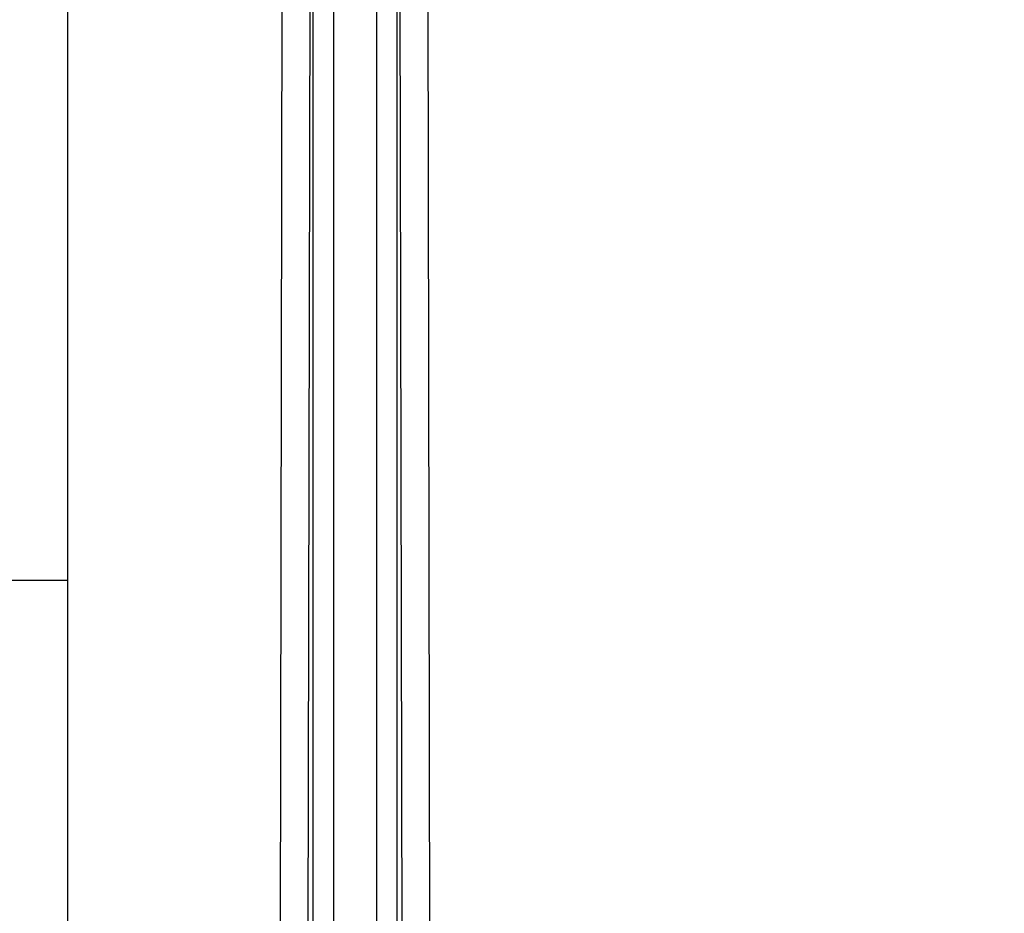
# Model space of a CAD drawing. Header units: inches. Extents: x 144.9 to 238.4, y 214.8 to 247.7.
# Tile 243 of 256: x 177.272 to 177.389, y 244.677 to 244.784. Entities that reach past the tile are written whole.
import ezdxf

# ---------------------------------------------------------------- set-up
doc = ezdxf.new("R2010")
doc.units = ezdxf.units.IN
doc.header["$LTSCALE"] = 0.25
doc.header["$MEASUREMENT"] = 0
doc.layers.add('ANNOTATIONS', color=1, linetype='Continuous')
doc.layers.add('MOTOR LH', color=7, linetype='Continuous')
doc.styles.add('ARIAL', font='arial.ttf', dxfattribs={"height": 0.09375})
doc.dimstyles.new('STANDARD$0', dxfattribs={"dimtxt": 0.09375, "dimasz": 0.09375, "dimexe": 0.03125, "dimexo": 0.046875, "dimgap": 0.09, "dimtad": 0, "dimtih": 1, "dimtoh": 1, "dimdec": 4, "dimzin": 0, "dimdsep": 46, "dimtxsty": 'ARIAL', "dimcen": 0.09, "dimadec": 0, "dimazin": 0, "dimtfac": 1, "dimtdec": 4, "dimtofl": 0, "dimtmove": 0, "dimatfit": 1, "dimfxl": 1, "dimtolj": 1, "dimtzin": 0, "dimarcsym": 0})

# ---------------------------------------------------------------- blocks, each defined once
blk = doc.blocks.new('*D36')
at = {"layer": 'ANNOTATIONS', "color": 0, "lineweight": -2, "transparency": 16777216}
for p, q in [((176.84546, 244.72107), (176.84546, 245.68737)), ((177.98609, 243.53767), (177.98609, 245.68737)), ((176.93921, 245.65612), (177.13066, 245.65612)), ((177.89234, 245.65612), (177.70088, 245.65612))]:
    blk.add_line(p, q, dxfattribs=at)
at = {"layer": 'ANNOTATIONS', "color": 0, "transparency": 16777216}
for points in [[(176.93921, 245.67174), (176.93921, 245.64049), (176.84546, 245.65612)], [(177.89234, 245.67174), (177.89234, 245.64049), (177.98609, 245.65612)]]:
    blk.add_solid(points, dxfattribs=at)
at = {"layer": 'defpoints', "color": 0, "transparency": 16777216}
for p in [(176.84546, 245.65612), (176.84546, 244.67419), (177.98609, 243.4908)]:
    blk.add_point(p, dxfattribs=at)
at = {"layer": 'ANNOTATIONS', "color": 0, "transparency": 16777216, "insert": (177.41577, 245.65612), "char_height": 0.09375, "attachment_point": 5, "style": 'ARIAL'}
blk.add_mtext('\\A1;18 5/8"', dxfattribs=at)
blk = doc.blocks.new('*D38')
at = {"layer": 'ANNOTATIONS', "color": 0, "lineweight": -2, "transparency": 16777216}
for p, q in [((176.55713, 244.78508), (176.55713, 246.05373)), ((177.98609, 243.53767), (177.98609, 246.05373)), ((176.65088, 246.02248), (177.06726, 246.02248)), ((177.89234, 246.02248), (177.47595, 246.02248))]:
    blk.add_line(p, q, dxfattribs=at)
at = {"layer": 'ANNOTATIONS', "color": 0, "transparency": 16777216}
for points in [[(176.65088, 246.0381), (176.65088, 246.00685), (176.55713, 246.02248)], [(177.89234, 246.0381), (177.89234, 246.00685), (177.98609, 246.02248)]]:
    blk.add_solid(points, dxfattribs=at)
at = {"layer": 'defpoints', "color": 0, "transparency": 16777216}
for p in [(177.98609, 246.02248), (176.55713, 244.73821), (177.98609, 243.4908)]:
    blk.add_point(p, dxfattribs=at)
at = {"layer": 'ANNOTATIONS', "color": 0, "transparency": 16777216, "insert": (177.27161, 246.02248), "char_height": 0.09375, "attachment_point": 5, "style": 'ARIAL'}
blk.add_mtext('\\A1;24""', dxfattribs=at)

msp = doc.modelspace()

# ---------------------------------------------------------------- linework, layer by layer
at = {"layer": 'MOTOR LH'}
for p, q in [((177.30696, 244.50455), (177.30696, 244.91273)), ((177.31697, 244.91273), (177.31697, 244.50455)), ((177.30942, 244.50584), (177.30942, 244.91144)), ((177.31451, 244.91144), (177.31451, 244.50584)), ((177.27772, 244.62327), (177.27772, 244.86086)), ((177.30309, 244.67448), (177.30332, 244.80456)), ((177.32061, 244.80456), (177.32084, 244.67448)), ((177.30638, 244.67426), (177.30664, 244.80435)), ((177.31729, 244.80435), (177.31755, 244.67426)), ((177.26334, 244.71702), (177.27772, 244.71702))]:
    msp.add_line(p, q, dxfattribs=at)

# ---------------------------------------------------------------- dimensions: what is measured, and where the dimension line sits
at = {"layer": 'ANNOTATIONS'}
for base, p1, p2, text, picture, middle in [((177.98609, 246.02248), (176.55713, 244.73821), (177.98609, 243.4908), '24""', '*D38', (177.27161, 246.02248)), ((176.84546, 245.65612), (177.98609, 243.4908), (176.84546, 244.67419), '18 5/8"', '*D36', (177.41577, 245.65612))]:
    dim = msp.add_linear_dim(base=base, p1=p1, p2=p2, text=text, dimstyle='STANDARD$0', dxfattribs=at)
    dim.commit()
    dim.dimension.update_dxf_attribs({"geometry": picture, "text_midpoint": middle, "dimtype": 160})

doc.saveas('drawing.dxf')
